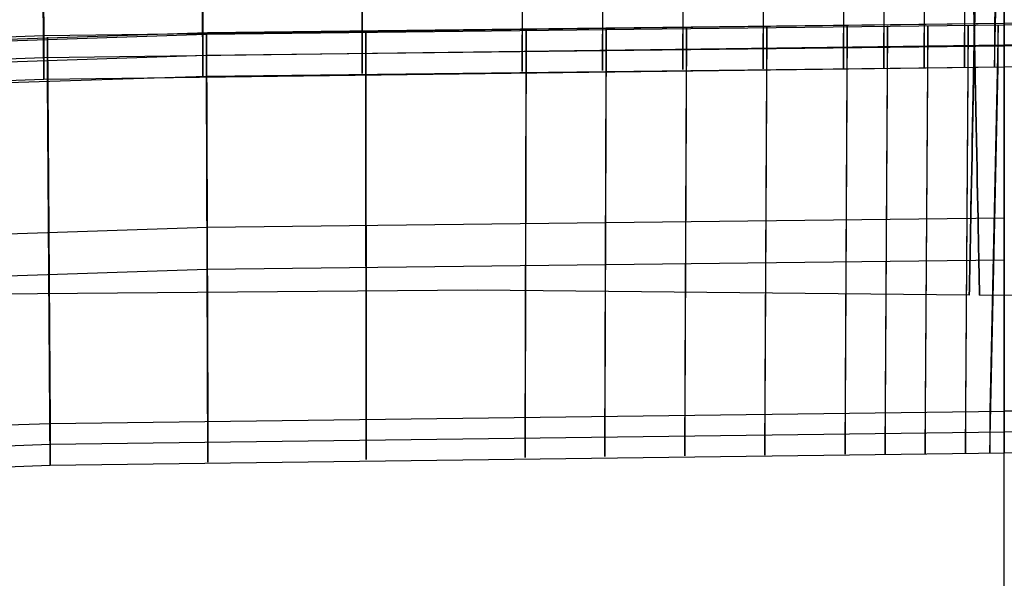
# Model space of a CAD drawing. Extents: x -1634 to -184, y -278 to 263.
# Tile 219 of 242: x -480 to -454, y 164 to 178. Entities that reach past the tile are written whole.
import ezdxf

# ---------------------------------------------------------------- set-up
doc = ezdxf.new("R2010")
doc.units = 0
doc.layers.add('PREDEFINITO', color=7, linetype='CONTINUOUS')

msp = doc.modelspace()

# ---------------------------------------------------------------- linework, layer by layer
at = {"layer": 'PREDEFINITO'}
for p, q in [((-455.499, 190.836, 299.363), (-455.103, 170.84, 299.363)), ((-454.974, 190.836, 299.363), (-455.369, 170.84, 299.363)), ((-460.683, 182.824, 439.946), (-460.709, 177.825, 440.059)), ((-458.595, 182.842, 439.946), (-458.624, 177.844, 440.059)), ((-457.553, 182.851, 439.946), (-457.584, 177.853, 440.059)), ((-456.507, 182.86, 439.946), (-456.54, 177.861, 440.058)), ((-455.463, 182.868, 439.945), (-455.497, 177.87, 440.058)), ((-454.603, 182.878, 439.945), (-454.714, 177.881, 440.058)), ((-454.462, 182.878, 439.945), (-454.462, 177.881, 440.058)), ((-454.462, 182.878, 439.945), (-454.462, 177.881, 440.058)), ((-475.233, 182.637, 439.951), (-475.216, 177.639, 440.063)), ((-471.09, 182.703, 439.949), (-471.089, 177.705, 440.062)), ((-466.933, 182.758, 439.948), (-466.945, 177.76, 440.061)), ((-464.851, 182.782, 439.947), (-464.868, 177.783, 440.06)), ((-462.768, 182.804, 439.947), (-462.79, 177.805, 440.06)), ((-479.368, 182.558, 439.952), (-479.333, 177.56, 440.065)), ((-471.089, 176.577, 390.075), (-471.09, 181.575, 389.962)), ((-466.945, 176.632, 390.073), (-466.933, 181.629, 389.961)), ((-464.868, 176.656, 390.073), (-464.851, 181.653, 389.96)), ((-462.79, 176.678, 390.072), (-462.768, 181.675, 389.96)), ((-460.709, 176.698, 390.072), (-460.683, 181.695, 389.959)), ((-458.624, 176.716, 390.072), (-458.595, 181.714, 389.959)), ((-457.584, 176.725, 390.071), (-457.553, 181.722, 389.958)), ((-456.54, 176.734, 390.071), (-456.507, 181.731, 389.958)), ((-455.497, 176.742, 390.071), (-455.463, 181.739, 389.958)), ((-454.714, 176.754, 390.071), (-454.603, 181.75, 389.958)), ((-454.462, 176.753, 390.071), (-454.462, 181.75, 389.958)), ((-454.462, 176.753, 390.071), (-454.462, 181.75, 389.958)), ((-479.333, 176.432, 390.078), (-479.368, 181.43, 389.965)), ((-475.216, 176.511, 390.076), (-475.233, 181.509, 389.963)), ((-479.333, 177.56, 440.065), (-454.462, 177.881, 440.058)), ((-475.119, 177.596, 438.064), (-454.462, 177.835, 438.058)), ((-475.096, 177.641, 440.063), (-454.462, 177.881, 440.058)), ((-466.945, 177.76, 440.061), (-466.945, 176.632, 390.073)), ((-466.847, 177.716, 438.061), (-466.871, 167.719, 438.287)), ((-466.847, 176.631, 390.073), (-466.847, 177.716, 438.061)), ((-464.868, 177.783, 440.06), (-464.868, 176.656, 390.073)), ((-464.771, 177.74, 438.061), (-464.805, 167.743, 438.286)), ((-464.771, 176.655, 390.073), (-464.771, 177.74, 438.061)), ((-462.79, 177.805, 440.06), (-462.79, 176.678, 390.072)), ((-462.692, 177.761, 438.06), (-462.736, 167.765, 438.286)), ((-462.692, 176.677, 390.072), (-462.692, 177.761, 438.06)), ((-460.709, 177.825, 440.059), (-460.709, 176.698, 390.072)), ((-460.611, 177.781, 438.06), (-460.664, 167.785, 438.285)), ((-460.611, 176.697, 390.072), (-460.611, 177.781, 438.06)), ((-458.624, 177.844, 440.059), (-458.624, 176.716, 390.072)), ((-458.527, 177.8, 438.059), (-458.586, 167.803, 438.285)), ((-458.527, 176.715, 390.072), (-458.527, 177.8, 438.059)), ((-457.584, 177.853, 440.059), (-457.584, 176.725, 390.071)), ((-457.486, 177.809, 438.059), (-457.549, 167.812, 438.285)), ((-457.486, 176.724, 390.071), (-457.486, 177.809, 438.059)), ((-456.54, 177.861, 440.058), (-456.54, 176.734, 390.071)), ((-456.442, 177.817, 438.059), (-456.508, 167.821, 438.285)), ((-456.442, 176.733, 390.071), (-456.442, 177.817, 438.059)), ((-455.497, 177.87, 440.058), (-455.497, 176.742, 390.071)), ((-455.4, 177.826, 438.059), (-455.467, 167.829, 438.284)), ((-455.4, 176.741, 390.071), (-455.4, 177.826, 438.059)), ((-454.617, 177.836, 438.058), (-454.84, 167.841, 438.284)), ((-454.714, 177.881, 440.058), (-454.714, 176.754, 390.071)), ((-454.617, 176.751, 390.071), (-454.617, 177.836, 438.058)), ((-429.59, 177.56, 440.065), (-454.462, 177.881, 440.058)), ((-454.462, 177.881, 440.058), (-454.462, 176.753, 390.071)), ((-454.462, 177.881, 440.058), (-454.462, 176.753, 390.071)), ((-454.462, -262.497, 449.87), (-454.462, 177.881, 440.058)), ((-433.828, 177.641, 440.063), (-454.462, 177.881, 440.058)), ((-454.462, -262.497, 449.87), (-454.462, 177.881, 440.058)), ((-454.462, 176.751, 390.071), (-454.462, 177.835, 438.058)), ((-454.462, 177.835, 438.058), (-454.462, 167.84, 438.284)), ((-433.805, 177.596, 438.064), (-454.462, 177.835, 438.058)), ((-454.462, 176.751, 390.071), (-454.462, 177.835, 438.058)), ((-454.462, 177.835, 438.058), (-454.462, 167.84, 438.284)), ((-503.944, 176.692, 440.085), (-479.333, 177.56, 440.065)), ((-503.847, 176.653, 438.085), (-475.119, 177.596, 438.064)), ((-503.778, 176.7, 440.084), (-475.096, 177.641, 440.063)), ((-479.333, 177.56, 440.065), (-479.333, 176.432, 390.078)), ((-479.236, 176.433, 390.078), (-479.236, 177.517, 438.066)), ((-479.236, 177.517, 438.066), (-479.167, 167.521, 438.291)), ((-475.216, 177.639, 440.063), (-475.216, 176.511, 390.076)), ((-475.119, 176.511, 390.076), (-475.119, 177.596, 438.064)), ((-475.119, 177.596, 438.064), (-475.086, 167.599, 438.29)), ((-471.089, 177.705, 440.062), (-471.089, 176.577, 390.075)), ((-470.992, 176.577, 390.075), (-470.992, 177.661, 438.062)), ((-470.992, 177.661, 438.062), (-470.99, 167.665, 438.288)), ((-479.333, 176.996, 415.072), (-454.462, 177.317, 415.064)), ((-475.119, 177.054, 414.07), (-454.462, 177.293, 414.065)), ((-429.59, 176.996, 415.072), (-454.462, 177.317, 415.064)), ((-433.805, 177.054, 414.07), (-454.462, 177.293, 414.065)), ((-503.944, 176.128, 415.091), (-479.333, 176.996, 415.072)), ((-503.847, 176.11, 414.091), (-475.119, 177.054, 414.07)), ((-479.333, 176.432, 390.078), (-454.462, 176.753, 390.071)), ((-475.119, 176.511, 390.076), (-454.462, 176.751, 390.071)), ((-460.664, 166.701, 390.298), (-460.611, 176.697, 390.072)), ((-458.586, 166.72, 390.297), (-458.527, 176.715, 390.072)), ((-457.549, 166.729, 390.297), (-457.486, 176.724, 390.071)), ((-456.508, 166.737, 390.297), (-456.442, 176.733, 390.071)), ((-455.467, 166.745, 390.297), (-455.4, 176.741, 390.071)), ((-454.84, 166.758, 390.296), (-454.617, 176.751, 390.071)), ((-429.59, 176.432, 390.078), (-454.462, 176.753, 390.071)), ((-454.462, 166.756, 390.296), (-454.462, 176.751, 390.071)), ((-433.805, 176.511, 390.076), (-454.462, 176.751, 390.071)), ((-454.462, 166.756, 390.296), (-454.462, 176.751, 390.071)), ((-503.847, 175.568, 390.097), (-475.119, 176.511, 390.076)), ((-475.086, 166.516, 390.302), (-475.119, 176.511, 390.076)), ((-470.99, 166.581, 390.3), (-470.992, 176.577, 390.075)), ((-466.871, 166.636, 390.299), (-466.847, 176.631, 390.073)), ((-464.805, 166.659, 390.299), (-464.771, 176.655, 390.073)), ((-462.736, 166.681, 390.298), (-462.692, 176.677, 390.072)), ((-503.944, 175.565, 390.098), (-479.333, 176.432, 390.078)), ((-479.167, 166.437, 390.304), (-479.236, 176.433, 390.078)), ((-475.102, 172.598, 438.177), (-454.462, 172.838, 438.171)), ((-503.652, 171.658, 438.198), (-475.102, 172.598, 438.177)), ((-475.102, 171.513, 390.189), (-454.462, 171.754, 390.184)), ((-503.652, 170.574, 390.21), (-475.102, 171.513, 390.189)), ((-468.107, 170.969, 299.363), (-480.856, 170.863, 299.363)), ((-455.369, 170.84, 299.363), (-468.107, 170.969, 299.363)), ((-455.103, 170.84, 299.363), (-442.365, 170.969, 299.363)), ((-479.167, 167.521, 438.291), (-454.462, 167.84, 438.284)), ((-460.664, 167.785, 438.285), (-460.664, 166.701, 390.298)), ((-458.586, 167.803, 438.285), (-458.586, 166.72, 390.297)), ((-457.549, 167.812, 438.285), (-457.549, 166.729, 390.297)), ((-456.508, 167.821, 438.285), (-456.508, 166.737, 390.297)), ((-455.467, 167.829, 438.284), (-455.467, 166.745, 390.297)), ((-454.84, 167.841, 438.284), (-454.84, 166.758, 390.296)), ((-454.462, 167.84, 438.284), (-454.462, 166.756, 390.296)), ((-429.757, 167.521, 438.291), (-454.462, 167.84, 438.284)), ((-454.462, 167.84, 438.284), (-454.462, 166.756, 390.296)), ((-503.457, 166.663, 438.311), (-479.167, 167.521, 438.291)), ((-479.167, 167.521, 438.291), (-479.167, 166.437, 390.304)), ((-475.086, 167.599, 438.29), (-475.086, 166.516, 390.302)), ((-470.99, 167.665, 438.288), (-470.99, 166.581, 390.3)), ((-466.871, 167.719, 438.287), (-466.871, 166.636, 390.299)), ((-464.805, 167.743, 438.286), (-464.805, 166.659, 390.299)), ((-462.736, 167.765, 438.286), (-462.736, 166.681, 390.298)), ((-479.167, 166.979, 414.298), (-454.462, 167.298, 414.29)), ((-429.757, 166.979, 414.298), (-454.462, 167.298, 414.29)), ((-503.457, 166.122, 414.317), (-479.167, 166.979, 414.298)), ((-479.167, 166.437, 390.304), (-454.462, 166.756, 390.296)), ((-429.757, 166.437, 390.304), (-454.462, 166.756, 390.296)), ((-503.457, 165.58, 390.323), (-479.167, 166.437, 390.304))]:
    msp.add_line(p, q, dxfattribs=at)
at = {"layer": 'PREDEFINITO', "extrusion": (-0.999804, -0.019796, 1.49205e-05)}
msp.add_circle((-189.816, 299.357, 451.636), 10, dxfattribs=at)
at = {"layer": 'PREDEFINITO', "extrusion": (-0.999804, 0.019796, -1.49205e-05)}
msp.add_circle((-171.791, 299.37, 458.658), 10, dxfattribs=at)

doc.saveas('drawing.dxf')
